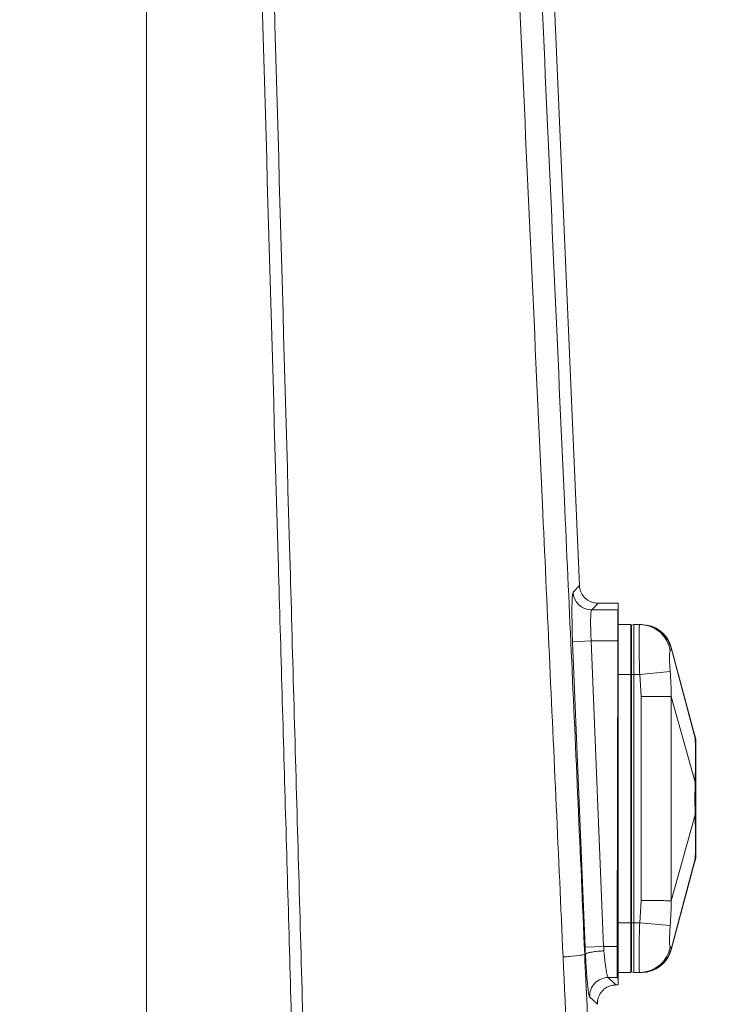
# Model space of a CAD drawing. Header units: millimetres. Extents: x 0 to 8410, y 0 to 5940.
# Tile 208 of 256: x 5349 to 5464, y 3024 to 3183. Entities that reach past the tile are written whole.
import ezdxf

# ---------------------------------------------------------------- set-up
doc = ezdxf.new("R2010")
doc.units = ezdxf.units.MM
doc.header["$LTSCALE"] = 10
doc.styles.add('SLDTEXTSTYLE0', font='TXT', dxfattribs={"width": 0.605})
doc.dimstyles.new('SLDDIMSTYLE1', dxfattribs={"dimtxt": 50, "dimasz": 50, "dimexe": 0, "dimexo": 0.0625, "dimgap": -12.5, "dimtad": 1, "dimtoh": 1, "dimdec": 1, "dimrnd": 1e-09, "dimzin": 12, "dimdsep": 46, "dimtxsty": 'SLDTEXTSTYLE0', "dimsah": 1, "dimcen": 0.09, "dimadec": 0, "dimazin": 0, "dimtfac": 1, "dimtofl": 0, "dimtmove": 0, "dimatfit": 3, "dimfxl": 0, "dimfrac": 2, "dimtolj": 1, "dimtzin": 12, "dimarcsym": 0})
doc.dimstyles.new('SLDDIMSTYLE3', dxfattribs={"dimtxt": 50, "dimasz": 50, "dimexe": 0, "dimexo": 0.0625, "dimgap": -12.5, "dimtad": 1, "dimtoh": 1, "dimdec": 1, "dimrnd": 1e-09, "dimzin": 12, "dimdsep": 46, "dimtxsty": 'SLDTEXTSTYLE0', "dimsah": 1, "dimcen": 0.09, "dimadec": 0, "dimazin": 0, "dimtfac": 1, "dimtofl": 0, "dimtmove": 0, "dimatfit": 3, "dimfxl": 0, "dimfrac": 2, "dimtolj": 1, "dimtzin": 12, "dimarcsym": 0})

# ---------------------------------------------------------------- blocks, each defined once
blk = doc.blocks.new('*D13')
at = {"color": 7, "linetype": 'Continuous', "lineweight": 0}
for p, q in [((5259.72, 3242.57), (5661.16, 3242.57)), ((5646.16, 3242.57), (5646.16, 2942.57)), ((5630.82, 3184.78), (5554.11, 3184.78)), ((5554.11, 3184.78), (5554.11, 3000.37)), ((5630.82, 3000.37), (5630.82, 3184.78)), ((5554.11, 3000.37), (5630.82, 3000.37)), ((5259.72, 2942.57), (5661.16, 2942.57))]:
    blk.add_line(p, q, dxfattribs=at)
for points in [[(5646.16, 3242.57), (5638.66, 3192.57), (5653.66, 3192.57)], [(5646.16, 2942.57), (5653.66, 2992.57), (5638.66, 2992.57)]]:
    blk.add_solid(points, dxfattribs=at)
at = {"color": 7, "linetype": 'Continuous', "lineweight": 0, "insert": (5566.36, 3016.25), "char_height": 50, "attachment_point": 1, "rotation": 90, "style": 'SLDTEXTSTYLE0'}
blk.add_mtext(' 300 ', dxfattribs=at)
blk = doc.blocks.new('*D15')
at = {"color": 7, "linetype": 'Continuous', "lineweight": 0}
for p, q in [((5463.66, 3520.92), (5463.66, 3444.21)), ((5648.06, 3520.92), (5463.66, 3520.92)), ((5648.06, 3444.21), (5648.06, 3520.92)), ((5259.72, 2942.57), (5259.72, 3443.87)), ((5369.72, 2942.57), (5369.72, 3443.87)), ((5463.66, 3444.21), (5648.06, 3444.21)), ((5259.72, 3428.87), (5159.72, 3428.87)), ((5259.72, 3428.87), (5369.72, 3428.87)), ((5369.72, 3428.87), (5648.06, 3428.87))]:
    blk.add_line(p, q, dxfattribs=at)
for points in [[(5259.72, 3428.87), (5209.72, 3436.37), (5209.72, 3421.37)], [(5369.72, 3428.87), (5419.72, 3421.37), (5419.72, 3436.37)]]:
    blk.add_solid(points, dxfattribs=at)
at = {"color": 7, "linetype": 'Continuous', "lineweight": 0, "insert": (5479.53, 3508.66), "char_height": 50, "attachment_point": 1, "style": 'SLDTEXTSTYLE0'}
blk.add_mtext(' 110 ', dxfattribs=at)

msp = doc.modelspace()

# ---------------------------------------------------------------- linework, layer by layer
at = {"color": 7, "linetype": 'Continuous', "lineweight": 0}
for p, q in [((5439.468426, 3091.883973), (5429.526719, 3324.074759)), ((5442.467886, 3089.015973), (5445.724686, 3089.015973)), ((5445.724686, 3089.015973), (5445.724686, 3088.022267)), ((5445.724686, 3087.946103), (5445.724686, 3088.022267)), ((5445.724686, 3082.953569), (5445.724686, 3087.946103)), ((5445.724686, 3085.574759), (5447.724686, 3085.574759)), ((5447.724686, 3077.574759), (5447.724686, 3085.574759)), ((5447.872923, 3085.480504), (5448.224686, 3085.574759)), ((5449.171876, 3085.574759), (5448.224686, 3085.574759)), ((5448.224686, 3085.574759), (5448.224686, 3077.574759)), ((5449.171876, 3085.574759), (5449.383338, 3085.574759)), ((5445.724686, 3033.760394), (5445.724686, 3082.953569)), ((5458.071621, 3067.667542), (5454.25622, 3081.913866)), ((5447.724686, 3037.574759), (5447.724686, 3077.574759)), ((5448.224686, 3077.574759), (5448.224686, 3037.574759)), ((5454.25622, 3033.235652), (5458.07171, 3047.482307)), ((5447.724686, 3029.574759), (5447.724686, 3037.574759)), ((5448.224686, 3037.574759), (5448.224686, 3029.574759)), ((5445.724686, 3028.771521), (5445.724686, 3033.760394)), ((5445.724686, 3029.574759), (5447.724686, 3029.574759)), ((5447.872923, 3029.669014), (5448.224686, 3029.574759)), ((5449.171876, 3029.574759), (5448.224686, 3029.574759)), ((5449.383338, 3029.574759), (5449.171876, 3029.574759)), ((5445.724686, 3028.583795), (5445.724686, 3028.771521)), ((5445.724686, 3027.574759), (5445.724686, 3028.583795)), ((5445.351702, 3027.574759), (5445.724686, 3027.574759)), ((5442.355714, 3024.450713), (5442.355733, 3024.450256))]:
    msp.add_line(p, q, dxfattribs=at)
at = {"color": 8, "linetype": 'Continuous', "lineweight": 0}
for p, q in [((5438.447921, 3090.821173), (5439.468426, 3091.883973)), ((5442.467886, 3089.015973), (5441.441341, 3087.946882)), ((5445.649136, 3087.946882), (5445.724686, 3088.022267)), ((5441.441341, 3087.946882), (5445.649136, 3087.946882)), ((5445.649136, 3082.953734), (5445.649136, 3087.946882)), ((5447.872923, 3085.480504), (5447.872923, 3077.574759)), ((5441.368223, 3082.953734), (5438.374803, 3082.832136)), ((5440.373107, 3033.639198), (5438.374803, 3082.832136)), ((5441.368223, 3082.953734), (5443.366527, 3033.760796)), ((5445.649136, 3082.953734), (5441.368223, 3082.953734)), ((5445.541236, 3033.760796), (5445.649136, 3082.953734)), ((5445.724686, 3082.953569), (5445.649136, 3082.953734)), ((5454.221706, 3081.835409), (5458.10083, 3067.286651)), ((5445.724686, 3077.574759), (5447.724686, 3077.574759)), ((5447.724686, 3077.574759), (5447.872923, 3077.574759)), ((5447.872923, 3077.574759), (5448.224686, 3077.574759)), ((5447.872923, 3077.574759), (5447.872923, 3037.574759)), ((5449.171876, 3077.574759), (5448.224686, 3077.574759)), ((5449.171876, 3077.574759), (5454.07951, 3078.031443)), ((5449.383338, 3073.989719), (5449.171876, 3077.574759)), ((5449.383338, 3041.159799), (5449.383338, 3073.989719)), ((5454.221703, 3074.020652), (5454.221706, 3074.020642)), ((5454.221706, 3074.020642), (5458.10083, 3060.192572)), ((5454.221706, 3041.128877), (5458.10083, 3054.956947)), ((5454.221706, 3033.31411), (5458.10083, 3047.862868)), ((5449.171876, 3037.574759), (5449.383338, 3041.159799)), ((5445.724686, 3037.574759), (5447.724686, 3037.574759)), ((5447.724686, 3037.574759), (5447.872923, 3037.574759)), ((5447.872923, 3037.574759), (5448.224686, 3037.574759)), ((5447.872923, 3037.574759), (5447.872923, 3029.669014)), ((5449.171876, 3037.574759), (5448.224686, 3037.574759)), ((5454.07951, 3037.118075), (5449.171876, 3037.574759)), ((5443.366527, 3033.760796), (5440.373107, 3033.639198)), ((5443.366527, 3033.760796), (5445.541236, 3033.760796)), ((5445.541236, 3028.767648), (5445.541236, 3033.760796)), ((5445.724686, 3033.760394), (5445.541236, 3033.760796)), ((5440.313553, 3032.504055), (5440.3136, 3032.504076)), ((5440.3136, 3032.504076), (5440.423194, 3032.508648)), ((5440.423194, 3032.508648), (5440.42324, 3032.508715)), ((5445.541236, 3028.767648), (5444.103802, 3028.767648)), ((5444.103802, 3028.767648), (5445.348861, 3027.574758)), ((5445.724686, 3028.583795), (5445.541236, 3028.767648)), ((5442.355714, 3024.450713), (5441.110656, 3025.643602))]:
    msp.add_line(p, q, dxfattribs=at)
at = {"color": 8, "linetype": 'Continuous', "lineweight": 0, "flags": 128}
for points in [[(5454.257543, 3081.91422), (5454.259242, 3081.918128), (5454.221704, 3081.83542), (5454.221703, 3081.83542), (5454.221703, 3081.83542)], [(5458.071248, 3047.47663), (5458.077654, 3047.555325), (5458.100828, 3047.86285), (5458.10083, 3047.862868), (5458.10083, 3047.862868)]]:
    msp.add_lwpolyline(points, dxfattribs=at)
at = {"color": 8, "linetype": 'Continuous', "lineweight": 0}
for centre, radius, start, end in [((5441.450499, 3090.952308), 3.00544, 182.50075922, 269.82541766), ((5445.635428, 3082.953408), 4.993493, 88.97578497, 89.84271065), ((5449.163494, 3080.58994), 4.984826, 9.53102801, 89.90365825), ((5449.163494, 3034.559578), 4.984826, 270.09634175, 350.46897199), ((5444.113963, 3025.762024), 3.005641, 90.1937057, 182.25802856), ((5445.527583, 3033.761682), 4.994053, 270.15664472, 272.2619198)]:
    msp.add_arc(centre, radius, start, end, dxfattribs=at)
at = {"color": 7, "linetype": 'Continuous', "lineweight": 0}
for centre, radius, start, end in [((5447.924686, 3085.287319), 0.2, 105, 180), ((5449.446613, 3080.574759), 5, 15.58023412, 90), ((5453.224686, 3066.449528), 5, 0, 14.1818145), ((5453.224686, 3048.699991), 5, 345.81761521, 0), ((5449.446613, 3034.574759), 5, 270, 344.42991359), ((5447.924686, 3029.862199), 0.2, 180, 255)]:
    msp.add_arc(centre, radius, start, end, dxfattribs=at)
for centre, major_axis, ratio, start_param, end_param in [((5441.030484, 3090.514885), (-0.908829, 3.273716), 0.3900490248, 1.034138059, 1.034866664), ((5440.744698, 3090.217254), (3.457711, -0.654216), 0.2913805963, 5.2849933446, 5.2882996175), ((5443.50284, 3025.773296), (3.498375, 1.133622), 0.4002033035, 0.8901720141, 0.8911173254)]:
    msp.add_ellipse(centre, major_axis=major_axis, ratio=ratio, start_param=start_param, end_param=end_param, dxfattribs=at)
at = {"color": 8, "linetype": 'Continuous', "lineweight": 0}
for centre, major_axis, ratio, start_param, end_param in [((5438.794411, 3082.832136), (-0.325868, 7.999982), 0.0523643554, 0.0502268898, 1.568663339), ((5441.787831, 3082.953734), (-0.327264, 4.999925), 0.0835660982, 0.0468902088, 1.565326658), ((5440.792715, 3033.639198), (-0.325868, 7.999982), 0.0523643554, 1.568663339, 1.7104482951), ((5443.786135, 3033.760796), (-0.327264, 4.999925), 0.0835660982, 1.565326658, 1.7067058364), ((5443.783698, 3033.760796), (-0.344949, 4.999917), 0.0835344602, 1.7064124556, 3.0834697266), ((5440.790552, 3033.632639), (-0.343478, 7.99998), 0.0523595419, 1.7095135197, 3.0869847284)]:
    msp.add_ellipse(centre, major_axis=major_axis, ratio=ratio, start_param=start_param, end_param=end_param, dxfattribs=at)
for points, knots in [([(5380.06437, 3549.274702), (5381.110208, 3512.39958), (5383.233355, 3437.539721), (5385.577896, 3355.063917), (5387.086149, 3301.845749), (5387.727334, 3279.021988), (5388.36562, 3256.218465), (5389.002164, 3233.426205), (5390.49046, 3180.207476), (5392.190541, 3119.432904), (5394.108165, 3051.047752), (5395.393447, 3005.482106), (5396.683271, 2959.898597), (5397.976327, 2914.308242), (5399.793344, 2850.309088), (5401.178901, 2801.508297), (5402.133037, 2767.902588)], [0, 0, 0, 0, 0.1414760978, 0.2872093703, 0.3164289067, 0.345655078, 0.3748976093, 0.4041467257, 0.4333855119, 0.5795979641, 0.6378725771, 0.6961560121, 0.7544583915, 0.8127695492, 0.8710674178, 1, 1, 1, 1]), ([(5400.276731, 2767.849595), (5397.948324, 2849.821109), (5395.423963, 2938.691176), (5392.73744, 3034.463487), (5392.141399, 3055.138634), (5391.541895, 3075.794689), (5390.046115, 3127.575913), (5388.539264, 3180.112153), (5387.009201, 3233.330398), (5386.35472, 3256.131721), (5385.700526, 3278.944056), (5385.046628, 3301.776854), (5383.522899, 3355.001073), (5381.209151, 3436.774746), (5379.11688, 3510.92931), (5378.096359, 3547.098769)], [0, 0, 0, 0, 0.315331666, 0.34186932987, 0.36841577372, 0.39497301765, 0.42152541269, 0.56811514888, 0.59744385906, 0.62678294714, 0.65611541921, 0.68543145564, 0.71474082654, 0.86086264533, 1, 1, 1, 1]), ([(5436.828636, 3032.058807), (5436.465521, 3040.170184), (5435.739165, 3056.395755), (5434.619017, 3080.664346), (5432.763452, 3121.130052), (5430.184674, 3177.836905), (5427.699824, 3232.525693), (5426.031878, 3268.972151), (5425.198181, 3287.192687), (5424.377686, 3305.436528), (5423.858711, 3317.62629), (5423.59928, 3323.719835)], [0, 0, 0, 0, 0.0832896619, 0.1666082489, 0.2499279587, 0.4998612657, 0.7498970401, 0.8124348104, 0.8749878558, 0.9375076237, 1, 1, 1, 1]), ([(5427.286775, 3323.98131), (5427.542504, 3317.909947), (5428.054075, 3305.764522), (5428.865536, 3287.587203), (5429.689384, 3269.43302), (5431.330156, 3233.101409), (5433.77383, 3178.457694), (5436.311233, 3121.756895), (5438.146753, 3081.211488), (5439.250883, 3056.889839), (5439.965961, 3040.637158), (5440.313553, 3032.504061), (5440.313553, 3032.504055)], [0, 0, 0, 0, 0.0623067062, 0.1246410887, 0.1870090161, 0.2493614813, 0.4988240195, 0.7494019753, 0.8329453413, 0.9164874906, 0.9999999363, 1, 1, 1, 1]), ([(5449.171876, 3077.574759), (5449.144748, 3078.473343), (5449.09049, 3080.270524), (5449.061129, 3082.667089), (5449.067427, 3084.476211), (5449.105916, 3085.437327), (5449.15309, 3085.535616), (5449.171876, 3085.574759)], [0, 0, 0, 0, 0.2145541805, 0.4291116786, 0.6435993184, 0.8580643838, 1, 1, 1, 1]), ([(5449.383338, 3085.574759), (5449.932112, 3085.522351), (5451.029661, 3085.417535), (5452.490141, 3084.594844), (5453.654471, 3083.388945), (5454.032626, 3082.353261), (5454.221703, 3081.83542)], [0, 0, 0, 0, 0.2500000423, 0.5000000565, 0.7500000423, 1, 1, 1, 1]), ([(5454.221706, 3081.835408), (5454.221707, 3081.835405), (5454.25062, 3081.708309), (5454.224895, 3081.561927), (5454.128115, 3081.464344), (5454.07951, 3081.415336)], [0, 0, 0, 0, 0.000014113, 0.497792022, 1, 1, 1, 1]), ([(5454.07951, 3081.415336), (5454.052489, 3081.346712), (5453.998506, 3081.209612), (5453.975148, 3080.518071), (5453.988267, 3079.546636), (5454.031841, 3078.643891), (5454.071894, 3078.129295), (5454.07951, 3078.031443)], [0, 0, 0, 0, 0.2300680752, 0.4596407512, 0.7001541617, 0.9429836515, 1, 1, 1, 1]), ([(5454.07951, 3078.031443), (5454.127814, 3077.363706), (5454.224634, 3076.025286), (5454.250812, 3074.682291), (5454.221707, 3074.020661), (5454.221706, 3074.020642)], [0, 0, 0, 0, 0.4988923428, 0.9999851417, 1, 1, 1, 1]), ([(5449.383338, 3073.989719), (5449.932112, 3073.993227), (5451.02966, 3074.000242), (5452.490141, 3074.009577), (5453.654471, 3074.01702), (5454.032626, 3074.019438), (5454.221703, 3074.020647)], [0, 0, 0, 0, 0.2499999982, 0.4999999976, 0.7499999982, 1, 1, 1, 1]), ([(5454.221703, 3074.020652), (5454.221703, 3074.020632), (5454.235498, 3070.687427), (5454.259576, 3064.020947), (5454.265523, 3053.056705), (5454.239488, 3045.426112), (5454.221703, 3041.128887), (5454.221703, 3041.128867)], [0, 0, 0, 0, 0.0000018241, 0.3040236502, 0.6080475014, 0.9999981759, 1, 1, 1, 1]), ([(5458.10083, 3067.286651), (5458.100829, 3067.286657), (5458.083164, 3067.536894), (5458.066156, 3067.735266), (5458.071023, 3067.675644), (5458.071248, 3067.672889)], [0, 0, 0, 0, 0.0000226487, 0.9537880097, 1, 1, 1, 1]), ([(5458.101832, 3067.282594), (5458.10161, 3067.283533), (5458.101256, 3067.285031), (5458.100946, 3067.286211), (5458.10083, 3067.286651)], [0, 0, 0, 0, 0.62719175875, 1, 1, 1, 1]), ([(5458.101832, 3060.190352), (5458.113194, 3060.805726), (5458.136265, 3062.05522), (5458.143513, 3063.710766), (5458.145268, 3065.143976), (5458.138533, 3066.148986), (5458.126438, 3066.847787), (5458.110067, 3067.137077), (5458.101832, 3067.282594)], [0, 0, 0, 0, 0.1893180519, 0.3844036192, 0.5671145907, 0.7560448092, 0.8772873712, 1, 1, 1, 1]), ([(5458.224686, 3066.205802), (5458.224131, 3066.257789), (5458.221931, 3066.463947), (5458.193742, 3066.82567), (5458.132561, 3067.129827), (5458.101832, 3067.282594)], [0, 0, 0, 0, 0.1437161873, 0.569918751, 1, 1, 1, 1]), ([(5458.10083, 3054.956947), (5458.100829, 3054.956966), (5458.083164, 3055.760983), (5458.065473, 3057.068117), (5458.075049, 3058.836898), (5458.091001, 3059.745227), (5458.100829, 3060.192553), (5458.10083, 3060.192572)], [0, 0, 0, 0, 0.0000113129, 0.4764088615, 0.7349432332, 0.9999886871, 1, 1, 1, 1]), ([(5458.10083, 3060.192572), (5458.10103, 3060.191938), (5458.101348, 3060.190928), (5458.101701, 3060.190508), (5458.101832, 3060.190352)], [0, 0, 0, 0, 0.6284235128, 1, 1, 1, 1]), ([(5458.224686, 3059.958008), (5458.224261, 3059.969234), (5458.221306, 3060.047269), (5458.156939, 3060.124355), (5458.101832, 3060.190352)], [0, 0, 0, 0, 0.1438554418, 1, 1, 1, 1]), ([(5458.101832, 3054.959166), (5458.10161, 3054.958861), (5458.101256, 3054.958374), (5458.100946, 3054.957334), (5458.10083, 3054.956947)], [0, 0, 0, 0, 0.6271917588, 1, 1, 1, 1]), ([(5458.224686, 3055.191511), (5458.224261, 3055.180285), (5458.221306, 3055.10225), (5458.156939, 3055.025163), (5458.101832, 3054.959166)], [0, 0, 0, 0, 0.1438554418, 1, 1, 1, 1]), ([(5458.101832, 3047.866925), (5458.113194, 3048.101207), (5458.136265, 3048.57691), (5458.143513, 3049.671496), (5458.145268, 3051.031312), (5458.138533, 3052.427917), (5458.126438, 3053.7622), (5458.110067, 3054.558578), (5458.101832, 3054.959166)], [0, 0, 0, 0, 0.1893180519, 0.38440361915, 0.56711459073, 0.75604480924, 0.87728737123, 1, 1, 1, 1]), ([(5458.224686, 3048.943717), (5458.224261, 3048.8917), (5458.221306, 3048.530113), (5458.156939, 3048.17282), (5458.101832, 3047.866925)], [0, 0, 0, 0, 0.1438554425, 1, 1, 1, 1]), ([(5458.10083, 3047.862868), (5458.10103, 3047.863635), (5458.101348, 3047.864857), (5458.101701, 3047.866365), (5458.101832, 3047.866925)], [0, 0, 0, 0, 0.6284235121, 1, 1, 1, 1]), ([(5449.383338, 3041.159799), (5449.932112, 3041.156291), (5451.029661, 3041.149275), (5452.490141, 3041.139939), (5453.654471, 3041.132496), (5454.032626, 3041.13008), (5454.221703, 3041.128872)], [0, 0, 0, 0, 0.2500000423, 0.5000000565, 0.7500000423, 1, 1, 1, 1]), ([(5454.221706, 3041.128874), (5454.221707, 3041.128855), (5454.25062, 3040.471602), (5454.224895, 3039.128698), (5454.128115, 3037.790259), (5454.07951, 3037.118075)], [0, 0, 0, 0, 0.000014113, 0.497792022, 1, 1, 1, 1]), ([(5449.171876, 3029.574759), (5449.144748, 3029.663014), (5449.09049, 3029.839524), (5449.061129, 3031.21694), (5449.067427, 3033.244474), (5449.105916, 3035.494296), (5449.15309, 3036.982204), (5449.171876, 3037.574759)], [0, 0, 0, 0, 0.2145541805, 0.4291116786, 0.6435993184, 0.8580643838, 1, 1, 1, 1]), ([(5454.07951, 3037.118075), (5454.052489, 3036.723344), (5453.998506, 3035.934733), (5453.975148, 3034.901166), (5453.988267, 3034.117964), (5454.031841, 3033.793213), (5454.071894, 3033.743614), (5454.07951, 3033.734182)], [0, 0, 0, 0, 0.2300680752, 0.4596407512, 0.7001541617, 0.9429836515, 1, 1, 1, 1]), ([(5443.416505, 3033.056253), (5443.353595, 3033.053051), (5443.178629, 3033.044145), (5442.671283, 3033.010859), (5441.917223, 3032.936764), (5441.126594, 3032.807447), (5440.569091, 3032.657556), (5440.471857, 3032.558329), (5440.42324, 3032.508715)], [0, 0, 0, 0, 0.0414767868, 0.1153543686, 0.3365158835, 0.5576772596, 0.77883863, 1, 1, 1, 1]), ([(5454.221703, 3033.314099), (5454.032626, 3032.796257), (5453.654471, 3031.760574), (5452.490141, 3030.554675), (5451.029661, 3029.731984), (5449.932112, 3029.627167), (5449.383338, 3029.574759)], [0, 0, 0, 0, 0.2499999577, 0.4999999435, 0.7499999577, 1, 1, 1, 1]), ([(5454.07951, 3033.734182), (5454.127814, 3033.685494), (5454.224634, 3033.587903), (5454.250812, 3033.442056), (5454.221707, 3033.314113), (5454.221706, 3033.31411)], [0, 0, 0, 0, 0.4988923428, 0.9999851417, 1, 1, 1, 1]), ([(5454.221703, 3033.314099), (5454.221704, 3033.314099), (5454.235498, 3033.285288), (5454.261221, 3033.22714), (5454.259902, 3033.229974), (5454.259242, 3033.231391)], [0, 0, 0, 0, 0.0000026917, 0.4999996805, 1, 1, 1, 1]), ([(5436.828636, 3032.058807), (5436.918652, 3032.065999), (5437.264551, 3032.093638), (5438.364758, 3032.188471), (5439.815579, 3032.343994), (5440.147562, 3032.450702), (5440.313553, 3032.504055)], [0, 0, 0, 0, 0.0443425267, 0.1703933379, 0.5851966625, 1, 1, 1, 1]), ([(5448.48226, 2768.531597), (5448.248354, 2773.824717), (5446.837309, 2805.755664), (5444.195103, 2865.643268), (5441.357799, 2929.554866), (5439.320389, 2976.153579), (5438.109558, 3004.116605), (5437.255582, 3022.74535), (5436.828636, 3032.058807)], [0, 0, 0, 0, 0.0602558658, 0.3634958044, 0.6817412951, 0.7878348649, 0.8939278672, 1, 1, 1, 1]), ([(5440.3136, 3032.504076), (5440.560995, 3026.921174), (5441.055824, 3015.754537), (5442.018428, 2993.410254), (5443.726969, 2954.314264), (5447.091302, 2876.951859), (5449.974979, 2810.762208), (5451.885306, 2766.914065)], [0, 0, 0, 0, 0.0630808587, 0.1261711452, 0.2523513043, 0.5047109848, 1, 1, 1, 1])]:
    msp.add_open_spline(points, degree=3, knots=knots, dxfattribs=at)
at = {"color": 7, "linetype": 'Continuous', "lineweight": 0}
for points, knots in [([(5442.457945, 3089.01598), (5442.120906, 3089.049512), (5441.446817, 3089.116579), (5440.549087, 3089.634543), (5439.872288, 3090.39607), (5439.534595, 3091.196635), (5439.48545, 3091.706236), (5439.468519, 3091.881791)], [0, 0, 0, 0, 0.22114916, 0.4423054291, 0.6632336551, 0.8839855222, 1, 1, 1, 1]), ([(5458.224686, 3066.205802), (5458.224686, 3065.910998), (5458.224686, 3065.322088), (5458.224686, 3063.382739), (5458.224686, 3061.468402), (5458.224686, 3060.252998), (5458.224686, 3059.958008)], [0, 0, 0, 0, 0.2974146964, 0.5941255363, 0.9014905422, 1, 1, 1, 1]), ([(5458.224686, 3059.958008), (5458.224686, 3058.664221), (5458.224686, 3057.063013), (5458.224686, 3055.492953), (5458.224686, 3055.191511)], [0, 0, 0, 0, 0.8080062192, 1, 1, 1, 1]), ([(5458.224686, 3055.191511), (5458.224686, 3054.311026), (5458.224686, 3052.55214), (5458.224686, 3050.456089), (5458.224686, 3049.336904), (5458.224686, 3049.020509), (5458.224686, 3048.943717)], [0, 0, 0, 0, 0.2974146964, 0.5941255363, 0.9014905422, 1, 1, 1, 1]), ([(5442.355714, 3024.450713), (5442.364823, 3024.714226), (5442.385566, 3025.314288), (5442.761641, 3026.196462), (5443.438229, 3026.957464), (5444.33696, 3027.474899), (5445.011568, 3027.541473), (5445.348861, 3027.574758)], [0, 0, 0, 0, 0.1634934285, 0.3723025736, 0.5813293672, 0.7906713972, 1, 1, 1, 1])]:
    msp.add_open_spline(points, degree=3, knots=knots, dxfattribs=at)

# ---------------------------------------------------------------- dimensions: what is measured, and where the dimension line sits
dim = msp.add_linear_dim(base=(5369.724686, 3428.867808), p1=(5259.724686, 2942.574759), p2=(5369.724686, 2942.574759), dimstyle='SLDDIMSTYLE3', dxfattribs=at)
dim.commit()
dim.dimension.update_dxf_attribs({"geometry": '*D15', "text_midpoint": (5555.85839, 3428.867808), "dimtype": 160})
dim = msp.add_linear_dim(base=(5646.157195, 2942.574759), p1=(5259.724686, 3242.574759), p2=(5259.724686, 2942.574759), angle=90, dimstyle='SLDDIMSTYLE1', dxfattribs=at)
dim.commit()
dim.dimension.update_dxf_attribs({"geometry": '*D13', "text_midpoint": (5646.157195, 3092.574759), "dimtype": 160})

doc.saveas('drawing.dxf')
